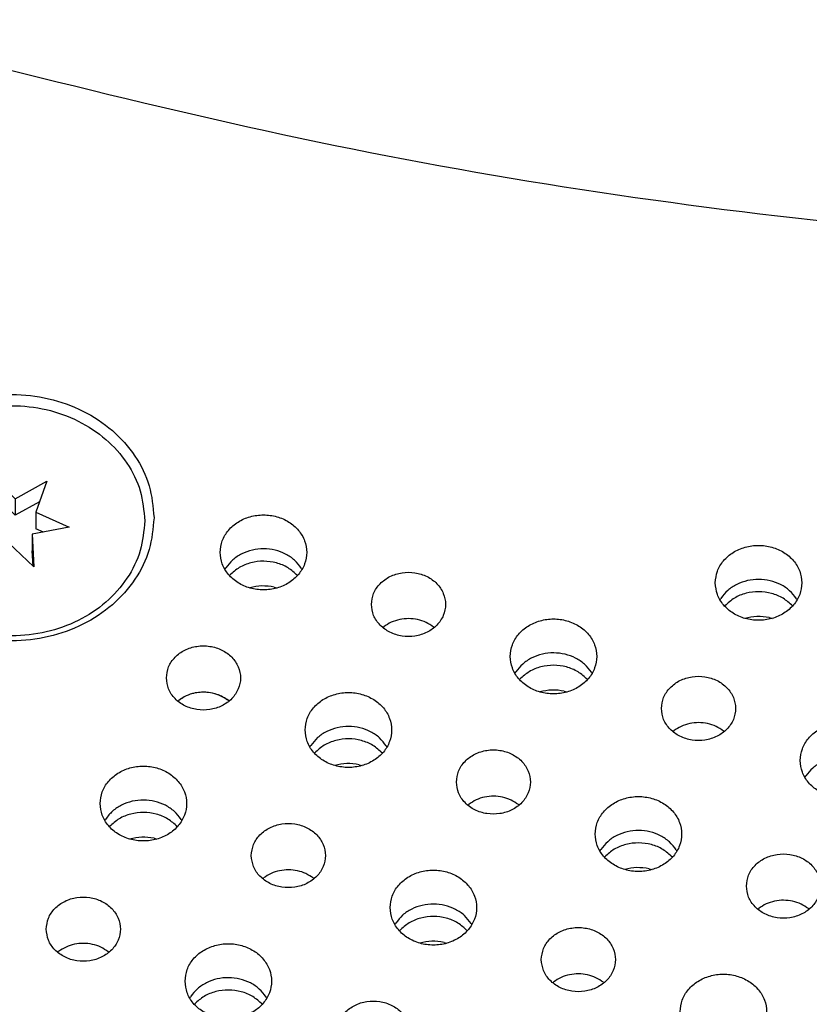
# Model space of a CAD drawing. Header units: inches. Extents: x -129 to 664, y -381 to 179.
# Tile 19 of 109: x -58 to -45, y -314 to -298. Entities that reach past the tile are written whole.
import ezdxf

# ---------------------------------------------------------------- set-up
doc = ezdxf.new("R2010")
doc.units = ezdxf.units.IN
doc.layers.add('1', color=7, linetype='Continuous')

# ---------------------------------------------------------------- blocks, each defined once
blk = doc.blocks.new('insulator_top2_E7018-25457__230', base_point=(-87.509, -353.663))
at = {"color": 7, "linetype": 'Continuous'}
for p, q in [((-54.288, -306.942), (-54.274, -306.918)), ((-53.052, -306.924), (-53.041, -306.942)), ((-46.276, -307.435), (-46.262, -307.411)), ((-45.04, -307.417), (-45.029, -307.435)), ((-51.733, -307.884), (-51.718, -307.871)), ((-50.913, -307.875), (-50.903, -307.884)), ((-49.595, -308.626), (-49.58, -308.602)), ((-48.358, -308.607), (-48.348, -308.626)), ((-55.051, -309.074), (-55.036, -309.062)), ((-54.232, -309.065), (-54.222, -309.074)), ((-47.039, -309.567), (-47.024, -309.555)), ((-46.22, -309.558), (-46.21, -309.567)), ((-52.913, -309.816), (-52.899, -309.792)), ((-51.677, -309.798), (-51.666, -309.816)), ((-44.901, -310.309), (-44.887, -310.285)), ((-50.358, -310.758), (-50.343, -310.745)), ((-49.539, -310.749), (-49.528, -310.758)), ((-56.232, -311.007), (-56.218, -310.983)), ((-54.996, -310.988), (-54.985, -311.007)), ((-48.22, -311.5), (-48.206, -311.476)), ((-46.984, -311.481), (-46.973, -311.5)), ((-53.677, -311.948), (-53.662, -311.936)), ((-52.857, -311.939), (-52.847, -311.948)), ((-45.665, -312.441), (-45.65, -312.429)), ((-44.845, -312.432), (-44.835, -312.441)), ((-51.539, -312.69), (-51.524, -312.666)), ((-50.303, -312.672), (-50.292, -312.69)), ((-56.995, -313.139), (-56.98, -313.126)), ((-56.176, -313.13), (-56.166, -313.139)), ((-48.983, -313.632), (-48.968, -313.619)), ((-48.164, -313.623), (-48.154, -313.632)), ((-54.857, -313.881), (-54.843, -313.857)), ((-53.621, -313.862), (-53.61, -313.881))]:
    blk.add_line(p, q, dxfattribs=at)
for points, knots in [([(-60.921, -298.047), (-57.94, -298.824), (-51.961, -300.38), (-42.745, -301.628), (-33.439, -302.079), (-24.133, -301.628), (-14.918, -300.38), (-8.938, -298.824), (-5.957, -298.047)], [0, 0, 0, 0, 9.234928, 18.522527, 27.83697, 37.151413, 46.439012, 55.673941, 55.673941, 55.673941, 55.673941]), ([(-55.436, -306.106), (-55.452, -305.931), (-55.483, -305.579), (-55.729, -305.09), (-56.099, -304.674), (-56.581, -304.357), (-57.139, -304.159), (-57.736, -304.091), (-58.334, -304.159), (-58.892, -304.357), (-59.373, -304.674), (-59.746, -305.09), (-59.982, -305.579), (-60.063, -306.106), (-59.982, -306.633), (-59.746, -307.121), (-59.373, -307.537), (-58.892, -307.854), (-58.334, -308.053), (-57.736, -308.12), (-57.139, -308.053), (-56.581, -307.854), (-56.099, -307.537), (-55.729, -307.121), (-55.483, -306.633), (-55.452, -306.28), (-55.436, -306.106)], [0, 0, 0, 0, 0.521454, 1.053973, 1.605134, 2.177065, 2.766392, 3.365532, 3.964672, 4.553999, 5.12593, 5.677091, 6.209611, 6.731064, 7.252518, 7.785038, 8.336199, 8.908129, 9.497456, 10.096596, 10.695737, 11.285064, 11.856994, 12.408155, 12.940675, 13.462129, 13.462129, 13.462129, 13.462129]), ([(-54.364, -306.667), (-54.358, -306.731), (-54.344, -306.86), (-54.236, -307.033), (-54.079, -307.168), (-53.882, -307.254), (-53.664, -307.283), (-53.447, -307.254), (-53.25, -307.168), (-53.092, -307.033), (-52.989, -306.86), (-52.953, -306.667), (-52.989, -306.474), (-53.092, -306.301), (-53.25, -306.166), (-53.447, -306.08), (-53.664, -306.051), (-53.882, -306.08), (-54.079, -306.166), (-54.236, -306.301), (-54.344, -306.474), (-54.358, -306.603), (-54.364, -306.667)], [0, 0, 0, 0, 0.190439, 0.386512, 0.591376, 0.804667, 1.023004, 1.241341, 1.454632, 1.659496, 1.855569, 2.046008, 2.236447, 2.43252, 2.637384, 2.850675, 3.069012, 3.287349, 3.50064, 3.705504, 3.901578, 4.092016, 4.092016, 4.092016, 4.092016]), ([(-53.052, -306.924), (-53.086, -306.878), (-53.157, -306.786), (-53.306, -306.688), (-53.477, -306.625), (-53.661, -306.604), (-53.845, -306.624), (-54.017, -306.685), (-54.167, -306.782), (-54.239, -306.873), (-54.274, -306.918)], [0, 0, 0, 0, 0.169498, 0.345491, 0.526995, 0.711655, 0.896376, 1.078052, 1.254286, 1.424031, 1.424031, 1.424031, 1.424031]), ([(-46.352, -307.16), (-46.346, -307.224), (-46.332, -307.353), (-46.224, -307.526), (-46.067, -307.661), (-45.87, -307.747), (-45.652, -307.776), (-45.435, -307.747), (-45.238, -307.661), (-45.08, -307.526), (-44.977, -307.353), (-44.941, -307.16), (-44.977, -306.967), (-45.08, -306.794), (-45.238, -306.659), (-45.435, -306.573), (-45.652, -306.544), (-45.87, -306.573), (-46.067, -306.659), (-46.224, -306.794), (-46.332, -306.967), (-46.346, -307.096), (-46.352, -307.16)], [0, 0, 0, 0, 0.190439, 0.386512, 0.591376, 0.804667, 1.023004, 1.241341, 1.454632, 1.659496, 1.855569, 2.046008, 2.236447, 2.43252, 2.637384, 2.850675, 3.069012, 3.287349, 3.50064, 3.705504, 3.901578, 4.092016, 4.092016, 4.092016, 4.092016]), ([(-51.918, -307.509), (-51.91, -307.569), (-51.896, -307.693), (-51.782, -307.853), (-51.62, -307.97), (-51.422, -308.031), (-51.213, -308.031), (-51.015, -307.97), (-50.852, -307.853), (-50.744, -307.693), (-50.705, -307.509), (-50.744, -307.324), (-50.852, -307.164), (-51.015, -307.048), (-51.213, -306.986), (-51.422, -306.986), (-51.62, -307.048), (-51.782, -307.164), (-51.896, -307.324), (-51.91, -307.448), (-51.918, -307.509)], [0, 0, 0, 0, 0.181365, 0.369194, 0.566516, 0.771824, 0.980202, 1.18551, 1.382833, 1.570662, 1.752027, 1.933392, 2.121221, 2.318543, 2.523851, 2.732229, 2.937537, 3.134859, 3.322688, 3.504053, 3.504053, 3.504053, 3.504053]), ([(-45.04, -307.417), (-45.074, -307.372), (-45.145, -307.279), (-45.294, -307.182), (-45.465, -307.118), (-45.649, -307.097), (-45.833, -307.117), (-46.005, -307.178), (-46.155, -307.275), (-46.227, -307.366), (-46.262, -307.411)], [0, 0, 0, 0, 0.169498, 0.345491, 0.526995, 0.711655, 0.896377, 1.078053, 1.254286, 1.424032, 1.424032, 1.424032, 1.424032]), ([(-50.913, -307.875), (-50.952, -307.848), (-51.031, -307.795), (-51.169, -307.75), (-51.315, -307.734), (-51.46, -307.749), (-51.599, -307.792), (-51.678, -307.845), (-51.718, -307.871)], [0, 0, 0, 0, 0.1402462, 0.2843154, 0.4305319, 0.5767938, 0.7209902, 0.8614199, 0.8614199, 0.8614199, 0.8614199]), ([(-49.671, -308.35), (-49.664, -308.414), (-49.65, -308.544), (-49.543, -308.716), (-49.386, -308.851), (-49.188, -308.937), (-48.971, -308.967), (-48.754, -308.937), (-48.557, -308.851), (-48.398, -308.716), (-48.295, -308.544), (-48.259, -308.35), (-48.295, -308.157), (-48.398, -307.985), (-48.557, -307.85), (-48.754, -307.764), (-48.971, -307.734), (-49.188, -307.764), (-49.386, -307.85), (-49.543, -307.985), (-49.65, -308.157), (-49.664, -308.287), (-49.671, -308.35)], [0, 0, 0, 0, 0.190439, 0.386512, 0.591376, 0.804667, 1.023004, 1.241341, 1.454632, 1.659496, 1.855569, 2.046008, 2.236447, 2.43252, 2.637384, 2.850675, 3.069012, 3.287349, 3.50064, 3.705504, 3.901578, 4.092016, 4.092016, 4.092016, 4.092016]), ([(-55.236, -308.699), (-55.229, -308.76), (-55.214, -308.884), (-55.101, -309.044), (-54.939, -309.16), (-54.741, -309.221), (-54.532, -309.221), (-54.334, -309.16), (-54.171, -309.044), (-54.062, -308.884), (-54.024, -308.699), (-54.062, -308.514), (-54.171, -308.355), (-54.334, -308.238), (-54.532, -308.177), (-54.741, -308.177), (-54.939, -308.238), (-55.101, -308.355), (-55.214, -308.514), (-55.229, -308.638), (-55.236, -308.699)], [0, 0, 0, 0, 0.181365, 0.369194, 0.566516, 0.771824, 0.980202, 1.18551, 1.382833, 1.570662, 1.752027, 1.933392, 2.121221, 2.318543, 2.523851, 2.732229, 2.937537, 3.134859, 3.322688, 3.504053, 3.504053, 3.504053, 3.504053]), ([(-48.358, -308.607), (-48.393, -308.562), (-48.463, -308.47), (-48.613, -308.372), (-48.783, -308.309), (-48.968, -308.287), (-49.152, -308.307), (-49.323, -308.369), (-49.474, -308.465), (-49.545, -308.557), (-49.58, -308.602)], [0, 0, 0, 0, 0.169498, 0.345491, 0.526995, 0.711655, 0.896376, 1.078052, 1.254285, 1.424031, 1.424031, 1.424031, 1.424031]), ([(-47.224, -309.192), (-47.217, -309.253), (-47.202, -309.377), (-47.089, -309.537), (-46.927, -309.653), (-46.729, -309.714), (-46.52, -309.714), (-46.322, -309.653), (-46.159, -309.537), (-46.05, -309.377), (-46.012, -309.192), (-46.05, -309.008), (-46.159, -308.848), (-46.322, -308.731), (-46.52, -308.67), (-46.729, -308.67), (-46.927, -308.731), (-47.089, -308.848), (-47.202, -309.008), (-47.217, -309.131), (-47.224, -309.192)], [0, 0, 0, 0, 0.181365, 0.369194, 0.566516, 0.771824, 0.980202, 1.18551, 1.382833, 1.570662, 1.752027, 1.933392, 2.121221, 2.318543, 2.523851, 2.732229, 2.937537, 3.134859, 3.322688, 3.504053, 3.504053, 3.504053, 3.504053]), ([(-54.232, -309.065), (-54.271, -309.039), (-54.35, -308.985), (-54.488, -308.941), (-54.633, -308.924), (-54.779, -308.94), (-54.918, -308.983), (-54.997, -309.036), (-55.036, -309.062)], [0, 0, 0, 0, 0.1402464, 0.2843158, 0.4305324, 0.5767945, 0.7209911, 0.8614208, 0.8614208, 0.8614208, 0.8614208]), ([(-52.99, -309.541), (-52.983, -309.605), (-52.969, -309.734), (-52.862, -309.907), (-52.705, -310.042), (-52.507, -310.128), (-52.29, -310.157), (-52.072, -310.128), (-51.875, -310.042), (-51.717, -309.907), (-51.614, -309.734), (-51.578, -309.541), (-51.614, -309.348), (-51.717, -309.175), (-51.875, -309.04), (-52.072, -308.954), (-52.29, -308.925), (-52.507, -308.954), (-52.705, -309.04), (-52.862, -309.175), (-52.969, -309.348), (-52.983, -309.477), (-52.99, -309.541)], [0, 0, 0, 0, 0.190439, 0.386512, 0.591376, 0.804667, 1.023004, 1.241341, 1.454632, 1.659496, 1.855569, 2.046008, 2.236447, 2.43252, 2.637384, 2.850675, 3.069012, 3.287349, 3.50064, 3.705504, 3.901578, 4.092016, 4.092016, 4.092016, 4.092016]), ([(-51.677, -309.798), (-51.712, -309.753), (-51.782, -309.66), (-51.931, -309.563), (-52.102, -309.499), (-52.286, -309.478), (-52.471, -309.498), (-52.642, -309.559), (-52.793, -309.656), (-52.864, -309.747), (-52.899, -309.792)], [0, 0, 0, 0, 0.169498, 0.345491, 0.526995, 0.711654, 0.896376, 1.078052, 1.254285, 1.42403, 1.42403, 1.42403, 1.42403]), ([(-46.22, -309.558), (-46.259, -309.532), (-46.338, -309.478), (-46.476, -309.434), (-46.621, -309.417), (-46.767, -309.433), (-46.906, -309.476), (-46.985, -309.529), (-47.024, -309.555)], [0, 0, 0, 0, 0.1402465, 0.2843159, 0.4305327, 0.5767949, 0.7209916, 0.8614216, 0.8614216, 0.8614216, 0.8614216]), ([(-44.978, -310.034), (-44.971, -310.098), (-44.957, -310.227), (-44.85, -310.4), (-44.693, -310.535), (-44.495, -310.621), (-44.278, -310.65), (-44.06, -310.621), (-43.863, -310.535), (-43.705, -310.4), (-43.602, -310.227), (-43.566, -310.034), (-43.602, -309.841), (-43.705, -309.668), (-43.863, -309.533), (-44.06, -309.447), (-44.278, -309.418), (-44.495, -309.447), (-44.693, -309.533), (-44.85, -309.668), (-44.957, -309.841), (-44.971, -309.97), (-44.978, -310.034)], [0, 0, 0, 0, 0.190439, 0.386512, 0.591376, 0.804667, 1.023004, 1.241341, 1.454632, 1.659496, 1.855569, 2.046008, 2.236447, 2.43252, 2.637384, 2.850675, 3.069012, 3.287349, 3.50064, 3.705504, 3.901578, 4.092016, 4.092016, 4.092016, 4.092016]), ([(-50.543, -310.383), (-50.536, -310.444), (-50.521, -310.567), (-50.408, -310.727), (-50.246, -310.844), (-50.048, -310.905), (-49.838, -310.905), (-49.641, -310.844), (-49.478, -310.727), (-49.369, -310.567), (-49.331, -310.383), (-49.369, -310.198), (-49.478, -310.038), (-49.641, -309.922), (-49.838, -309.86), (-50.048, -309.86), (-50.246, -309.922), (-50.408, -310.038), (-50.521, -310.198), (-50.536, -310.322), (-50.543, -310.383)], [0, 0, 0, 0, 0.181365, 0.369194, 0.566516, 0.771824, 0.980202, 1.18551, 1.382833, 1.570662, 1.752027, 1.933392, 2.121221, 2.318543, 2.523851, 2.732229, 2.937537, 3.134859, 3.322688, 3.504053, 3.504053, 3.504053, 3.504053]), ([(-43.665, -310.291), (-43.7, -310.246), (-43.77, -310.154), (-43.92, -310.056), (-44.09, -309.993), (-44.274, -309.971), (-44.459, -309.991), (-44.63, -310.053), (-44.781, -310.149), (-44.852, -310.241), (-44.887, -310.285)], [0, 0, 0, 0, 0.169498, 0.345491, 0.526995, 0.711655, 0.896376, 1.078052, 1.254286, 1.424031, 1.424031, 1.424031, 1.424031]), ([(-56.308, -310.731), (-56.302, -310.795), (-56.288, -310.925), (-56.18, -311.097), (-56.023, -311.232), (-55.826, -311.318), (-55.608, -311.347), (-55.391, -311.318), (-55.194, -311.232), (-55.036, -311.097), (-54.933, -310.925), (-54.897, -310.731), (-54.933, -310.538), (-55.036, -310.366), (-55.194, -310.231), (-55.391, -310.145), (-55.608, -310.115), (-55.826, -310.145), (-56.023, -310.231), (-56.18, -310.366), (-56.288, -310.538), (-56.302, -310.668), (-56.308, -310.731)], [0, 0, 0, 0, 0.190439, 0.386512, 0.591376, 0.804667, 1.023004, 1.241341, 1.454632, 1.659496, 1.855569, 2.046008, 2.236447, 2.43252, 2.637384, 2.850675, 3.069012, 3.287349, 3.50064, 3.705504, 3.901578, 4.092016, 4.092016, 4.092016, 4.092016]), ([(-54.996, -310.988), (-55.03, -310.943), (-55.101, -310.851), (-55.25, -310.753), (-55.421, -310.69), (-55.605, -310.668), (-55.789, -310.688), (-55.961, -310.75), (-56.111, -310.846), (-56.183, -310.938), (-56.218, -310.983)], [0, 0, 0, 0, 0.169498, 0.345491, 0.526995, 0.711655, 0.896376, 1.078052, 1.254286, 1.424031, 1.424031, 1.424031, 1.424031]), ([(-49.539, -310.749), (-49.578, -310.722), (-49.656, -310.669), (-49.795, -310.624), (-49.94, -310.608), (-50.086, -310.623), (-50.225, -310.666), (-50.304, -310.719), (-50.343, -310.745)], [0, 0, 0, 0, 0.1402464, 0.2843158, 0.4305324, 0.5767945, 0.7209911, 0.8614208, 0.8614208, 0.8614208, 0.8614208]), ([(-48.297, -311.225), (-48.29, -311.288), (-48.276, -311.418), (-48.168, -311.59), (-48.011, -311.725), (-47.814, -311.811), (-47.597, -311.841), (-47.379, -311.811), (-47.182, -311.725), (-47.024, -311.59), (-46.921, -311.418), (-46.885, -311.225), (-46.921, -311.031), (-47.024, -310.859), (-47.182, -310.724), (-47.379, -310.638), (-47.597, -310.608), (-47.814, -310.638), (-48.011, -310.724), (-48.168, -310.859), (-48.276, -311.031), (-48.29, -311.161), (-48.297, -311.225)], [0, 0, 0, 0, 0.190439, 0.386512, 0.591376, 0.804667, 1.023004, 1.241341, 1.454632, 1.659496, 1.855569, 2.046008, 2.236447, 2.43252, 2.637384, 2.850675, 3.069012, 3.287349, 3.50064, 3.705504, 3.901578, 4.092016, 4.092016, 4.092016, 4.092016]), ([(-53.862, -311.573), (-53.854, -311.634), (-53.84, -311.758), (-53.726, -311.918), (-53.564, -312.034), (-53.366, -312.095), (-53.157, -312.095), (-52.959, -312.034), (-52.796, -311.918), (-52.688, -311.758), (-52.649, -311.573), (-52.688, -311.389), (-52.796, -311.229), (-52.959, -311.112), (-53.157, -311.051), (-53.366, -311.051), (-53.564, -311.112), (-53.726, -311.229), (-53.84, -311.389), (-53.854, -311.512), (-53.862, -311.573)], [0, 0, 0, 0, 0.181365, 0.369194, 0.566516, 0.771824, 0.980202, 1.18551, 1.382833, 1.570662, 1.752027, 1.933392, 2.121221, 2.318543, 2.523851, 2.732229, 2.937537, 3.134859, 3.322688, 3.504053, 3.504053, 3.504053, 3.504053]), ([(-46.984, -311.481), (-47.018, -311.436), (-47.089, -311.344), (-47.238, -311.246), (-47.409, -311.183), (-47.593, -311.161), (-47.777, -311.181), (-47.949, -311.243), (-48.099, -311.34), (-48.171, -311.431), (-48.206, -311.476)], [0, 0, 0, 0, 0.169498, 0.345491, 0.526995, 0.711655, 0.896377, 1.078053, 1.254287, 1.424032, 1.424032, 1.424032, 1.424032]), ([(-45.85, -312.066), (-45.843, -312.127), (-45.828, -312.251), (-45.714, -312.411), (-45.552, -312.527), (-45.354, -312.589), (-45.145, -312.589), (-44.947, -312.527), (-44.784, -312.411), (-44.676, -312.251), (-44.637, -312.066), (-44.676, -311.882), (-44.784, -311.722), (-44.947, -311.605), (-45.145, -311.544), (-45.354, -311.544), (-45.552, -311.605), (-45.714, -311.722), (-45.828, -311.882), (-45.843, -312.005), (-45.85, -312.066)], [0, 0, 0, 0, 0.181365, 0.369194, 0.566516, 0.771824, 0.980202, 1.18551, 1.382833, 1.570662, 1.752027, 1.933392, 2.121221, 2.318543, 2.523851, 2.732229, 2.937537, 3.134859, 3.322688, 3.504053, 3.504053, 3.504053, 3.504053]), ([(-52.857, -311.939), (-52.896, -311.913), (-52.975, -311.859), (-53.113, -311.815), (-53.259, -311.798), (-53.404, -311.814), (-53.543, -311.857), (-53.623, -311.91), (-53.662, -311.936)], [0, 0, 0, 0, 0.1402466, 0.2843163, 0.4305333, 0.5767956, 0.7209925, 0.8614226, 0.8614226, 0.8614226, 0.8614226]), ([(-51.615, -312.415), (-51.608, -312.479), (-51.594, -312.608), (-51.487, -312.781), (-51.33, -312.916), (-51.132, -313.002), (-50.915, -313.031), (-50.698, -313.002), (-50.501, -312.916), (-50.342, -312.781), (-50.239, -312.608), (-50.203, -312.415), (-50.239, -312.222), (-50.342, -312.049), (-50.501, -311.914), (-50.698, -311.828), (-50.915, -311.799), (-51.132, -311.828), (-51.33, -311.914), (-51.487, -312.049), (-51.594, -312.222), (-51.608, -312.351), (-51.615, -312.415)], [0, 0, 0, 0, 0.190439, 0.386512, 0.591376, 0.804667, 1.023004, 1.241341, 1.454632, 1.659496, 1.855569, 2.046008, 2.236447, 2.43252, 2.637384, 2.850675, 3.069012, 3.287349, 3.50064, 3.705504, 3.901578, 4.092016, 4.092016, 4.092016, 4.092016]), ([(-57.18, -312.764), (-57.173, -312.824), (-57.158, -312.948), (-57.045, -313.108), (-56.883, -313.225), (-56.685, -313.286), (-56.476, -313.286), (-56.278, -313.225), (-56.115, -313.108), (-56.006, -312.948), (-55.968, -312.764), (-56.006, -312.579), (-56.115, -312.419), (-56.278, -312.303), (-56.476, -312.241), (-56.685, -312.241), (-56.883, -312.303), (-57.045, -312.419), (-57.158, -312.579), (-57.173, -312.703), (-57.18, -312.764)], [0, 0, 0, 0, 0.181365, 0.369194, 0.566516, 0.771824, 0.980202, 1.18551, 1.382833, 1.570662, 1.752027, 1.933392, 2.121221, 2.318543, 2.523851, 2.732229, 2.937537, 3.134859, 3.322688, 3.504053, 3.504053, 3.504053, 3.504053]), ([(-50.303, -312.672), (-50.337, -312.627), (-50.407, -312.534), (-50.557, -312.437), (-50.728, -312.373), (-50.912, -312.352), (-51.096, -312.372), (-51.267, -312.433), (-51.418, -312.53), (-51.489, -312.621), (-51.524, -312.666)], [0, 0, 0, 0, 0.169498, 0.345491, 0.526995, 0.711655, 0.896376, 1.078052, 1.254286, 1.424031, 1.424031, 1.424031, 1.424031]), ([(-44.845, -312.432), (-44.884, -312.406), (-44.963, -312.352), (-45.101, -312.308), (-45.247, -312.291), (-45.392, -312.307), (-45.531, -312.35), (-45.611, -312.403), (-45.65, -312.429)], [0, 0, 0, 0, 0.1402466, 0.2843163, 0.4305332, 0.5767956, 0.7209925, 0.8614226, 0.8614226, 0.8614226, 0.8614226]), ([(-49.169, -313.257), (-49.161, -313.318), (-49.146, -313.441), (-49.033, -313.601), (-48.871, -313.718), (-48.673, -313.779), (-48.464, -313.779), (-48.266, -313.718), (-48.103, -313.601), (-47.994, -313.441), (-47.956, -313.257), (-47.994, -313.072), (-48.103, -312.912), (-48.266, -312.796), (-48.464, -312.735), (-48.673, -312.735), (-48.871, -312.796), (-49.033, -312.912), (-49.146, -313.072), (-49.161, -313.196), (-49.169, -313.257)], [0, 0, 0, 0, 0.181365, 0.369194, 0.566516, 0.771824, 0.980202, 1.18551, 1.382833, 1.570662, 1.752027, 1.933392, 2.121221, 2.318543, 2.523851, 2.732229, 2.937537, 3.134859, 3.322688, 3.504053, 3.504053, 3.504053, 3.504053]), ([(-56.176, -313.13), (-56.215, -313.103), (-56.294, -313.05), (-56.432, -313.005), (-56.577, -312.989), (-56.723, -313.004), (-56.862, -313.047), (-56.941, -313.1), (-56.98, -313.126)], [0, 0, 0, 0, 0.1402467, 0.2843165, 0.4305335, 0.5767959, 0.7209929, 0.8614231, 0.8614231, 0.8614231, 0.8614231]), ([(-54.934, -313.605), (-54.927, -313.669), (-54.913, -313.799), (-54.806, -313.971), (-54.649, -314.106), (-54.451, -314.192), (-54.234, -314.222), (-54.016, -314.192), (-53.819, -314.106), (-53.661, -313.971), (-53.558, -313.799), (-53.522, -313.605), (-53.558, -313.412), (-53.661, -313.24), (-53.819, -313.105), (-54.016, -313.019), (-54.234, -312.989), (-54.451, -313.019), (-54.649, -313.105), (-54.806, -313.24), (-54.913, -313.412), (-54.927, -313.542), (-54.934, -313.605)], [0, 0, 0, 0, 0.190439, 0.386512, 0.591376, 0.804667, 1.023004, 1.241341, 1.454632, 1.659496, 1.855569, 2.046008, 2.236447, 2.43252, 2.637384, 2.850675, 3.069012, 3.287349, 3.50064, 3.705504, 3.901578, 4.092016, 4.092016, 4.092016, 4.092016]), ([(-53.621, -313.862), (-53.656, -313.817), (-53.726, -313.725), (-53.876, -313.627), (-54.046, -313.564), (-54.23, -313.542), (-54.415, -313.562), (-54.586, -313.624), (-54.737, -313.72), (-54.808, -313.812), (-54.843, -313.857)], [0, 0, 0, 0, 0.169498, 0.345491, 0.526995, 0.711655, 0.896376, 1.078053, 1.254286, 1.424031, 1.424031, 1.424031, 1.424031]), ([(-48.164, -313.623), (-48.203, -313.596), (-48.282, -313.543), (-48.42, -313.498), (-48.565, -313.482), (-48.711, -313.497), (-48.85, -313.54), (-48.929, -313.593), (-48.968, -313.619)], [0, 0, 0, 0, 0.1402463, 0.2843155, 0.430532, 0.5767939, 0.7209904, 0.8614201, 0.8614201, 0.8614201, 0.8614201]), ([(-46.922, -314.099), (-46.915, -314.162), (-46.901, -314.292), (-46.794, -314.464), (-46.637, -314.599), (-46.439, -314.685), (-46.222, -314.715), (-46.005, -314.685), (-45.807, -314.599), (-45.649, -314.464), (-45.546, -314.292), (-45.51, -314.099), (-45.546, -313.905), (-45.649, -313.733), (-45.807, -313.598), (-46.005, -313.512), (-46.222, -313.482), (-46.439, -313.512), (-46.637, -313.598), (-46.794, -313.733), (-46.901, -313.905), (-46.915, -314.035), (-46.922, -314.099)], [0, 0, 0, 0, 0.190439, 0.386512, 0.591376, 0.804667, 1.023004, 1.241341, 1.454632, 1.659496, 1.855569, 2.046008, 2.236447, 2.43252, 2.637384, 2.850675, 3.069012, 3.287349, 3.50064, 3.705504, 3.901578, 4.092016, 4.092016, 4.092016, 4.092016]), ([(-52.487, -314.447), (-52.48, -314.508), (-52.465, -314.632), (-52.352, -314.792), (-52.19, -314.908), (-51.992, -314.969), (-51.782, -314.969), (-51.585, -314.908), (-51.422, -314.792), (-51.313, -314.632), (-51.275, -314.447), (-51.313, -314.263), (-51.422, -314.103), (-51.585, -313.986), (-51.782, -313.925), (-51.992, -313.925), (-52.19, -313.986), (-52.352, -314.103), (-52.465, -314.263), (-52.48, -314.386), (-52.487, -314.447)], [0, 0, 0, 0, 0.181365, 0.369194, 0.566516, 0.771824, 0.980202, 1.18551, 1.382833, 1.570662, 1.752027, 1.933392, 2.121221, 2.318543, 2.523851, 2.732229, 2.937537, 3.134859, 3.322688, 3.504053, 3.504053, 3.504053, 3.504053])]:
    blk.add_open_spline(points, degree=3, knots=knots, dxfattribs=at)
blk = doc.blocks.new('screw_M2x6_0515-1602_5__283', base_point=(-59.886, -308.018))
at = {"color": 7, "linetype": 'Continuous'}
for p, q in [((-58.094, -305.409), (-57.682, -305.798)), ((-58.067, -305.936), (-58.094, -305.409)), ((-57.682, -305.798), (-57.168, -305.514)), ((-57.168, -305.514), (-57.351, -306.018)), ((-58.076, -305.692), (-58.08, -305.687)), ((-58.076, -305.692), (-58.079, -305.693)), ((-57.682, -306.065), (-58.076, -305.692)), ((-57.682, -305.798), (-57.682, -306.065)), ((-57.29, -305.848), (-57.682, -306.065)), ((-58.662, -306.05), (-58.067, -305.936)), ((-58.121, -306.294), (-58.662, -306.05)), ((-58.067, -305.936), (-58.067, -306.203)), ((-57.351, -306.018), (-56.811, -306.261)), ((-57.351, -306.018), (-57.351, -306.284)), ((-58.067, -306.203), (-58.247, -306.237)), ((-58.305, -306.797), (-58.121, -306.294)), ((-58.121, -306.294), (-58.121, -306.56)), ((-56.811, -306.261), (-57.406, -306.375)), ((-57.406, -306.375), (-57.379, -306.902)), ((-57.406, -306.375), (-57.406, -306.642)), ((-57.226, -306.341), (-57.351, -306.284)), ((-57.791, -306.513), (-58.305, -306.797)), ((-57.379, -306.902), (-57.791, -306.513)), ((-58.121, -306.56), (-58.183, -306.73)), ((-57.393, -306.889), (-57.406, -306.642))]:
    blk.add_line(p, q, dxfattribs=at)
blk.add_open_spline([(-55.586, -306.156), (-55.601, -305.993), (-55.63, -305.663), (-55.86, -305.206), (-56.206, -304.817), (-56.657, -304.521), (-57.178, -304.336), (-57.736, -304.273), (-58.295, -304.336), (-58.816, -304.521), (-59.267, -304.817), (-59.615, -305.206), (-59.836, -305.663), (-59.912, -306.156), (-59.836, -306.648), (-59.615, -307.105), (-59.267, -307.494), (-58.816, -307.79), (-58.295, -307.976), (-57.736, -308.039), (-57.178, -307.976), (-56.657, -307.79), (-56.206, -307.494), (-55.86, -307.105), (-55.63, -306.648), (-55.601, -306.319), (-55.586, -306.156)], degree=3, knots=[0, 0, 0, 0, 0.487446, 0.985236, 1.500452, 2.035083, 2.585975, 3.146041, 3.706107, 4.256999, 4.79163, 5.306846, 5.804636, 6.292082, 6.779528, 7.277318, 7.792534, 8.327164, 8.878057, 9.438123, 9.998189, 10.549081, 11.083712, 11.598928, 12.096718, 12.584164, 12.584164, 12.584164, 12.584164], dxfattribs=at)
blk = doc.blocks.new('screw_set_M2x6__288', base_point=(-77.3, -338.701))
blk.add_blockref('screw_M2x6_0515-1602_5__283', (-59.886, -308.018))
blk = doc.blocks.new('insulator_top1_E7018-25456__294', base_point=(-87.509, -354.063))
at = {"color": 7, "linetype": 'Continuous'}
for p, q in [((-54.214, -307.042), (-54.209, -307.036)), ((-53.491, -307.229), (-53.444, -307.242)), ((-46.202, -307.535), (-46.198, -307.53)), ((-45.479, -307.723), (-45.432, -307.735)), ((-51.733, -307.884), (-51.718, -307.871)), ((-50.913, -307.875), (-50.903, -307.884)), ((-49.521, -308.725), (-49.516, -308.72)), ((-48.798, -308.913), (-48.751, -308.925)), ((-55.051, -309.074), (-55.036, -309.062)), ((-54.232, -309.065), (-54.222, -309.074)), ((-47.039, -309.567), (-47.024, -309.555)), ((-46.22, -309.558), (-46.21, -309.567)), ((-52.839, -309.916), (-52.835, -309.911)), ((-52.117, -310.104), (-52.069, -310.116)), ((-50.358, -310.758), (-50.343, -310.745)), ((-49.539, -310.749), (-49.528, -310.758)), ((-56.158, -311.106), (-56.154, -311.101)), ((-55.435, -311.294), (-55.388, -311.306)), ((-48.146, -311.599), (-48.142, -311.594)), ((-47.423, -311.787), (-47.376, -311.799)), ((-53.677, -311.948), (-53.662, -311.936)), ((-52.857, -311.939), (-52.847, -311.948)), ((-45.665, -312.441), (-45.65, -312.429)), ((-44.845, -312.432), (-44.835, -312.441)), ((-51.465, -312.79), (-51.46, -312.785)), ((-50.742, -312.978), (-50.695, -312.99)), ((-56.995, -313.139), (-56.98, -313.126)), ((-56.176, -313.13), (-56.166, -313.139)), ((-48.983, -313.632), (-48.968, -313.619)), ((-48.164, -313.623), (-48.154, -313.632)), ((-54.783, -313.98), (-54.779, -313.975))]:
    blk.add_line(p, q, dxfattribs=at)
for points, knots in [([(-53.115, -307.041), (-53.164, -306.997), (-53.262, -306.906), (-53.454, -306.83), (-53.661, -306.801), (-53.868, -306.828), (-54.06, -306.903), (-54.16, -306.992), (-54.209, -307.036)], [0, 0, 0, 0, 0.196081, 0.399664, 0.607703, 0.815821, 1.019617, 1.21598, 1.21598, 1.21598, 1.21598]), ([(-53.491, -307.229), (-53.557, -307.219), (-53.69, -307.199), (-53.82, -307.227), (-53.886, -307.242)], [0, 0, 0, 0, 0.1989565, 0.3974111, 0.3974111, 0.3974111, 0.3974111]), ([(-45.103, -307.534), (-45.152, -307.49), (-45.251, -307.399), (-45.442, -307.323), (-45.649, -307.294), (-45.856, -307.321), (-46.048, -307.396), (-46.148, -307.486), (-46.198, -307.53)], [0, 0, 0, 0, 0.196081, 0.399664, 0.607703, 0.815821, 1.019617, 1.21598, 1.21598, 1.21598, 1.21598]), ([(-50.913, -307.875), (-50.952, -307.848), (-51.031, -307.795), (-51.169, -307.75), (-51.315, -307.734), (-51.46, -307.749), (-51.599, -307.792), (-51.678, -307.845), (-51.718, -307.871)], [0, 0, 0, 0, 0.1402462, 0.2843154, 0.4305319, 0.5767938, 0.7209902, 0.8614199, 0.8614199, 0.8614199, 0.8614199]), ([(-45.479, -307.723), (-45.546, -307.712), (-45.678, -307.692), (-45.808, -307.72), (-45.874, -307.735)], [0, 0, 0, 0, 0.1989567, 0.3974115, 0.3974115, 0.3974115, 0.3974115]), ([(-48.422, -308.725), (-48.47, -308.68), (-48.569, -308.59), (-48.761, -308.513), (-48.968, -308.485), (-49.174, -308.512), (-49.367, -308.586), (-49.467, -308.676), (-49.516, -308.72)], [0, 0, 0, 0, 0.196081, 0.399663, 0.607702, 0.81582, 1.019615, 1.215978, 1.215978, 1.215978, 1.215978]), ([(-54.633, -308.93), (-54.67, -308.931), (-54.743, -308.934), (-54.849, -308.961), (-54.949, -309.001), (-55.007, -309.042), (-55.036, -309.062)], [0, 0, 0, 0, 0.109902, 0.2189224, 0.3262513, 0.4312724, 0.4312724, 0.4312724, 0.4312724]), ([(-54.232, -309.065), (-54.261, -309.045), (-54.319, -309.004), (-54.418, -308.963), (-54.524, -308.935), (-54.597, -308.931), (-54.633, -308.93)], [0, 0, 0, 0, 0.1048798, 0.2120942, 0.3210401, 0.4309162, 0.4309162, 0.4309162, 0.4309162]), ([(-48.798, -308.913), (-48.864, -308.903), (-48.996, -308.882), (-49.127, -308.911), (-49.192, -308.925)], [0, 0, 0, 0, 0.1989555, 0.3974092, 0.3974092, 0.3974092, 0.3974092]), ([(-46.22, -309.558), (-46.259, -309.532), (-46.338, -309.478), (-46.476, -309.434), (-46.621, -309.417), (-46.767, -309.433), (-46.906, -309.476), (-46.985, -309.529), (-47.024, -309.555)], [0, 0, 0, 0, 0.1402465, 0.2843159, 0.4305327, 0.5767949, 0.7209916, 0.8614216, 0.8614216, 0.8614216, 0.8614216]), ([(-51.74, -309.915), (-51.789, -309.871), (-51.888, -309.78), (-52.08, -309.704), (-52.286, -309.675), (-52.493, -309.702), (-52.686, -309.777), (-52.786, -309.867), (-52.835, -309.911)], [0, 0, 0, 0, 0.196081, 0.399664, 0.607703, 0.815821, 1.019617, 1.21598, 1.21598, 1.21598, 1.21598]), ([(-52.117, -310.104), (-52.183, -310.093), (-52.315, -310.073), (-52.446, -310.101), (-52.511, -310.116)], [0, 0, 0, 0, 0.1989561, 0.3974103, 0.3974103, 0.3974103, 0.3974103]), ([(-49.539, -310.749), (-49.578, -310.722), (-49.656, -310.669), (-49.795, -310.624), (-49.94, -310.608), (-50.086, -310.623), (-50.225, -310.666), (-50.304, -310.719), (-50.343, -310.745)], [0, 0, 0, 0, 0.1402464, 0.2843158, 0.4305324, 0.5767945, 0.7209911, 0.8614208, 0.8614208, 0.8614208, 0.8614208]), ([(-55.059, -311.106), (-55.108, -311.061), (-55.207, -310.971), (-55.398, -310.894), (-55.605, -310.866), (-55.812, -310.893), (-56.004, -310.967), (-56.104, -311.057), (-56.154, -311.101)], [0, 0, 0, 0, 0.196081, 0.399664, 0.607703, 0.815821, 1.019617, 1.21598, 1.21598, 1.21598, 1.21598]), ([(-55.435, -311.294), (-55.502, -311.284), (-55.634, -311.263), (-55.764, -311.292), (-55.83, -311.306)], [0, 0, 0, 0, 0.1989565, 0.3974111, 0.3974111, 0.3974111, 0.3974111]), ([(-47.047, -311.599), (-47.096, -311.555), (-47.195, -311.464), (-47.386, -311.388), (-47.593, -311.359), (-47.8, -311.386), (-47.992, -311.46), (-48.092, -311.55), (-48.142, -311.594)], [0, 0, 0, 0, 0.196081, 0.399664, 0.607703, 0.81582, 1.019616, 1.215979, 1.215979, 1.215979, 1.215979]), ([(-47.423, -311.787), (-47.49, -311.777), (-47.622, -311.756), (-47.752, -311.785), (-47.818, -311.799)], [0, 0, 0, 0, 0.1989554, 0.3974089, 0.3974089, 0.3974089, 0.3974089]), ([(-52.857, -311.939), (-52.896, -311.913), (-52.975, -311.859), (-53.113, -311.815), (-53.259, -311.798), (-53.404, -311.814), (-53.543, -311.857), (-53.623, -311.91), (-53.662, -311.936)], [0, 0, 0, 0, 0.1402466, 0.2843163, 0.4305333, 0.5767956, 0.7209925, 0.8614226, 0.8614226, 0.8614226, 0.8614226]), ([(-44.845, -312.432), (-44.884, -312.406), (-44.963, -312.352), (-45.101, -312.308), (-45.247, -312.291), (-45.392, -312.307), (-45.531, -312.35), (-45.611, -312.403), (-45.65, -312.429)], [0, 0, 0, 0, 0.1402466, 0.2843163, 0.4305332, 0.5767956, 0.7209925, 0.8614226, 0.8614226, 0.8614226, 0.8614226]), ([(-50.366, -312.789), (-50.414, -312.745), (-50.513, -312.654), (-50.705, -312.578), (-50.912, -312.549), (-51.118, -312.576), (-51.311, -312.651), (-51.411, -312.741), (-51.46, -312.785)], [0, 0, 0, 0, 0.196081, 0.399663, 0.607702, 0.815819, 1.019615, 1.215978, 1.215978, 1.215978, 1.215978]), ([(-56.176, -313.13), (-56.215, -313.103), (-56.294, -313.05), (-56.432, -313.005), (-56.577, -312.989), (-56.723, -313.004), (-56.862, -313.047), (-56.941, -313.1), (-56.98, -313.126)], [0, 0, 0, 0, 0.1402467, 0.2843165, 0.4305335, 0.5767959, 0.7209929, 0.8614231, 0.8614231, 0.8614231, 0.8614231]), ([(-50.742, -312.978), (-50.808, -312.967), (-50.94, -312.947), (-51.071, -312.975), (-51.136, -312.99)], [0, 0, 0, 0, 0.1989565, 0.3974111, 0.3974111, 0.3974111, 0.3974111]), ([(-48.164, -313.623), (-48.203, -313.596), (-48.282, -313.543), (-48.42, -313.498), (-48.565, -313.482), (-48.711, -313.497), (-48.85, -313.54), (-48.929, -313.593), (-48.968, -313.619)], [0, 0, 0, 0, 0.1402463, 0.2843155, 0.430532, 0.5767939, 0.7209904, 0.8614201, 0.8614201, 0.8614201, 0.8614201]), ([(-53.684, -313.98), (-53.733, -313.935), (-53.832, -313.845), (-54.024, -313.768), (-54.23, -313.74), (-54.437, -313.767), (-54.63, -313.841), (-54.73, -313.931), (-54.779, -313.975)], [0, 0, 0, 0, 0.196081, 0.399663, 0.607702, 0.815819, 1.019615, 1.215978, 1.215978, 1.215978, 1.215978])]:
    blk.add_open_spline(points, degree=3, knots=knots, dxfattribs=at)
blk = doc.blocks.new('segment_160pin_assy_E7018-62555_1__298', base_point=(-87.509, -370.048))
for name, p in [('insulator_top2_E7018-25457__230', (-87.509, -353.663)), ('screw_set_M2x6__288', (-77.3, -338.701)), ('insulator_top1_E7018-25456__294', (-87.509, -354.063))]:
    blk.add_blockref(name, p)
blk = doc.blocks.new('hcdps_segment__299', base_point=(-87.509, -370.048))
blk.add_blockref('segment_160pin_assy_E7018-62555_1__298', (-87.509, -370.048))
blk = doc.blocks.new('gen1__300', base_point=(-27.051, -340.34))
blk.add_blockref('hcdps_segment__299', (-87.509, -370.048))
blk = doc.blocks.new('1__302', base_point=(-265.051, -517.34))
blk.add_blockref('gen1__300', (-27.051, -340.34))
blk = doc.blocks.new('hcdps_segment__303', base_point=(-265.051, -519.34))
at = {"layer": '1'}
blk.add_blockref('1__302', (-265.051, -517.34), dxfattribs=at)

msp = doc.modelspace()

# ---------------------------------------------------------------- block references
msp.add_blockref('hcdps_segment__303', (-265.051, -519.34))

doc.saveas('drawing.dxf')
